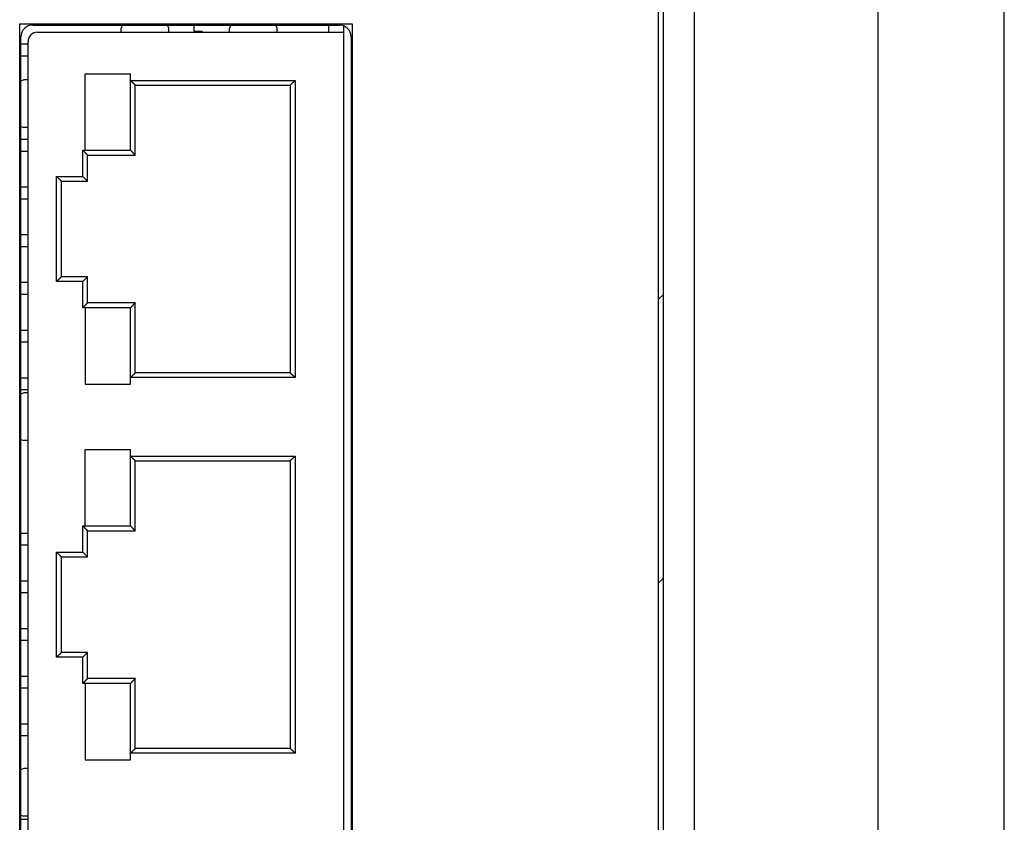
# Model space of a CAD drawing. Header units: millimetres. Extents: x 0 to 2731, y -3524 to -2222.
# Tile 30 of 221: x 117 to 158, y -2475 to -2442. Entities that reach past the tile are written whole.
import ezdxf

# ---------------------------------------------------------------- set-up
doc = ezdxf.new("R2010")
doc.units = ezdxf.units.MM
doc.header["$LTSCALE"] = 46.255
doc.layers.add('00_COMPONENTS', color=7, linetype='CONTINUOUS')

msp = doc.modelspace()

# ---------------------------------------------------------------- linework, layer by layer
at = {"layer": '00_COMPONENTS', "color": 7}
for p, q in [((145.182, -2605.548), (145.182, -2402.548)), ((152.882, -2413.048), (152.882, -2595.048)), ((143.882, -2592.548), (143.882, -2415.548)), ((143.682, -2592.348), (143.682, -2415.748)), ((158.182, -2569.599), (158.182, -2438.497)), ((117.432, -2441.998), (130.282, -2441.998)), ((121.183, -2441.998), (121.132, -2442.128)), ((123.132, -2442.128), (123.082, -2441.998)), ((124.182, -2441.998), (124.182, -2442.248)), ((125.733, -2441.998), (125.682, -2442.128)), ((127.682, -2442.128), (127.632, -2441.998)), ((129.832, -2441.998), (129.832, -2442.298)), ((130.482, -2506.307), (130.482, -2442.04)), ((117.632, -2442.298), (130.482, -2442.298)), ((121.132, -2442.298), (121.132, -2442.128)), ((123.132, -2442.298), (123.132, -2442.128)), ((124.182, -2442.248), (124.532, -2442.248)), ((124.532, -2442.298), (124.532, -2442.248)), ((125.682, -2442.298), (125.682, -2442.128)), ((127.682, -2442.298), (127.682, -2442.128)), ((116.932, -2505.848), (116.932, -2442.498)), ((117.232, -2442.798), (116.932, -2442.798)), ((117.232, -2502.048), (117.232, -2442.698)), ((130.782, -2442.498), (130.782, -2505.848)), ((117.232, -2443.298), (116.932, -2443.298)), ((119.632, -2447.248), (119.632, -2444.048)), ((119.632, -2444.048), (121.532, -2444.048)), ((121.532, -2447.248), (121.532, -2444.048)), ((117.062, -2444.298), (116.932, -2444.349)), ((117.232, -2444.298), (117.062, -2444.298)), ((121.732, -2444.518), (121.532, -2444.318)), ((121.732, -2447.448), (121.732, -2444.518)), ((121.732, -2444.518), (128.232, -2444.518)), ((128.232, -2444.518), (128.432, -2444.318)), ((128.232, -2444.518), (128.232, -2456.578)), ((116.932, -2446.247), (117.062, -2446.298)), ((117.232, -2446.298), (117.062, -2446.298)), ((117.232, -2446.798), (116.932, -2446.798)), ((117.232, -2447.298), (116.932, -2447.298)), ((119.732, -2447.448), (119.532, -2447.248)), ((119.554, -2447.27), (119.532, -2447.248)), ((119.632, -2447.248), (121.532, -2447.248)), ((121.732, -2447.448), (121.532, -2447.248)), ((119.732, -2448.548), (119.732, -2447.448)), ((119.732, -2447.448), (121.732, -2447.448)), ((118.632, -2448.548), (118.432, -2448.348)), ((118.632, -2452.548), (118.632, -2448.548)), ((118.632, -2448.548), (119.732, -2448.548)), ((119.732, -2448.548), (119.532, -2448.348)), ((117.232, -2448.798), (116.932, -2448.798)), ((117.232, -2449.298), (116.932, -2449.298)), ((117.232, -2450.798), (116.932, -2450.798)), ((117.232, -2451.298), (116.932, -2451.298)), ((117.232, -2452.798), (116.932, -2452.798)), ((118.632, -2452.548), (118.432, -2452.748)), ((119.732, -2452.548), (118.632, -2452.548)), ((119.732, -2452.548), (119.532, -2452.748)), ((119.732, -2453.648), (119.732, -2452.548)), ((117.232, -2453.298), (116.932, -2453.298)), ((119.732, -2453.648), (119.532, -2453.848)), ((119.555, -2453.827), (119.532, -2453.848)), ((119.632, -2453.848), (119.632, -2457.048)), ((121.532, -2453.848), (119.632, -2453.848)), ((121.732, -2453.648), (119.732, -2453.648)), ((121.732, -2453.648), (121.532, -2453.848)), ((121.532, -2457.048), (121.532, -2453.848)), ((121.732, -2456.578), (121.732, -2453.648)), ((117.232, -2454.798), (116.932, -2454.798)), ((117.232, -2455.298), (116.932, -2455.298)), ((117.232, -2456.798), (116.932, -2456.798)), ((121.732, -2456.578), (121.532, -2456.778)), ((128.232, -2456.578), (121.732, -2456.578)), ((128.232, -2456.578), (128.432, -2456.778)), ((117.232, -2457.298), (116.932, -2457.298)), ((119.632, -2457.048), (121.532, -2457.048)), ((117.062, -2457.423), (116.932, -2457.474)), ((117.232, -2457.423), (117.062, -2457.423)), ((116.932, -2459.372), (117.062, -2459.423)), ((117.232, -2459.423), (117.062, -2459.423)), ((119.632, -2462.998), (119.632, -2459.798)), ((119.632, -2459.798), (121.532, -2459.798)), ((121.532, -2462.998), (121.532, -2459.798)), ((121.732, -2460.268), (121.532, -2460.068)), ((128.232, -2460.268), (128.432, -2460.068)), ((121.732, -2463.198), (121.732, -2460.268)), ((121.732, -2460.268), (128.232, -2460.268)), ((128.232, -2460.268), (128.232, -2472.328)), ((119.732, -2463.198), (119.532, -2462.998)), ((119.554, -2463.02), (119.532, -2462.998)), ((119.632, -2462.998), (121.532, -2462.998)), ((121.732, -2463.198), (121.532, -2462.998)), ((116.932, -2463.298), (117.232, -2463.298)), ((119.732, -2464.298), (119.732, -2463.198)), ((119.732, -2463.198), (121.732, -2463.198)), ((117.232, -2463.798), (116.932, -2463.798)), ((118.632, -2464.298), (118.432, -2464.098)), ((118.632, -2468.298), (118.632, -2464.298)), ((118.632, -2464.298), (119.732, -2464.298)), ((119.732, -2464.298), (119.532, -2464.098)), ((116.932, -2465.298), (117.232, -2465.298)), ((117.232, -2465.798), (116.932, -2465.798)), ((116.932, -2467.298), (117.232, -2467.298)), ((117.232, -2467.798), (116.932, -2467.798)), ((118.632, -2468.298), (118.432, -2468.498)), ((119.732, -2468.298), (118.632, -2468.298)), ((119.732, -2468.298), (119.532, -2468.498)), ((119.732, -2469.398), (119.732, -2468.298)), ((116.932, -2469.298), (117.232, -2469.298)), ((119.732, -2469.398), (119.532, -2469.598)), ((119.555, -2469.577), (119.532, -2469.598)), ((119.632, -2469.598), (119.632, -2472.798)), ((121.532, -2469.598), (119.632, -2469.598)), ((121.732, -2469.398), (119.732, -2469.398)), ((121.732, -2469.398), (121.532, -2469.598)), ((121.532, -2472.798), (121.532, -2469.598)), ((121.732, -2472.328), (121.732, -2469.398)), ((117.232, -2469.798), (116.932, -2469.798)), ((116.932, -2471.298), (117.232, -2471.298)), ((117.232, -2471.798), (116.932, -2471.798)), ((121.732, -2472.328), (121.532, -2472.528)), ((128.232, -2472.328), (121.732, -2472.328)), ((128.232, -2472.328), (128.432, -2472.528)), ((119.632, -2472.798), (121.532, -2472.798)), ((117.062, -2473.173), (116.932, -2473.224)), ((117.232, -2473.173), (117.062, -2473.173)), ((116.932, -2475.122), (117.062, -2475.173)), ((116.932, -2475.298), (117.232, -2475.298)), ((117.232, -2475.173), (117.062, -2475.173))]:
    msp.add_line(p, q, dxfattribs=at)
at = {"layer": '00_COMPONENTS', "color": 4}
for p, q in [((116.882, -2506.398), (116.882, -2441.948)), ((116.882, -2441.948), (130.832, -2441.948)), ((130.832, -2441.948), (130.832, -2506.398)), ((121.532, -2444.318), (128.432, -2444.318)), ((128.432, -2444.318), (128.432, -2456.778)), ((119.532, -2448.348), (119.532, -2447.248)), ((119.532, -2447.248), (119.632, -2447.248)), ((118.432, -2452.748), (118.432, -2448.348)), ((118.432, -2448.348), (119.532, -2448.348)), ((119.532, -2452.748), (118.432, -2452.748)), ((119.532, -2453.848), (119.532, -2452.748)), ((143.682, -2453.494), (143.882, -2453.294)), ((119.632, -2453.848), (119.532, -2453.848)), ((128.432, -2456.778), (121.532, -2456.778)), ((121.532, -2460.068), (128.432, -2460.068)), ((128.432, -2460.068), (128.432, -2472.528)), ((119.532, -2464.098), (119.532, -2462.998)), ((119.532, -2462.998), (119.632, -2462.998)), ((118.432, -2468.498), (118.432, -2464.098)), ((118.432, -2464.098), (119.532, -2464.098)), ((143.682, -2465.387), (143.882, -2465.187)), ((119.532, -2468.498), (118.432, -2468.498)), ((119.532, -2469.598), (119.532, -2468.498)), ((119.632, -2469.598), (119.532, -2469.598)), ((128.432, -2472.528), (121.532, -2472.528))]:
    msp.add_line(p, q, dxfattribs=at)
at = {"layer": '00_COMPONENTS', "color": 7}
for points in [[(121.598, -2444.384), (121.576, -2444.362), (121.554, -2444.34), (121.532, -2444.318)], [(121.66, -2444.446), (121.64, -2444.426), (121.619, -2444.405)], [(121.732, -2444.518), (121.73, -2444.514), (121.722, -2444.507), (121.71, -2444.496), (121.696, -2444.482), (121.679, -2444.465)], [(128.232, -2444.518), (128.237, -2444.516), (128.244, -2444.508), (128.255, -2444.496), (128.269, -2444.482), (128.286, -2444.465)], [(128.305, -2444.446), (128.324, -2444.426), (128.345, -2444.405)], [(128.367, -2444.384), (128.388, -2444.362), (128.41, -2444.34), (128.432, -2444.318)], [(119.598, -2447.314), (119.576, -2447.292), (119.554, -2447.27)], [(119.66, -2447.376), (119.64, -2447.356), (119.619, -2447.335)], [(119.732, -2447.448), (119.73, -2447.444), (119.722, -2447.437), (119.71, -2447.426), (119.696, -2447.412), (119.679, -2447.395)], [(121.598, -2447.314), (121.576, -2447.292), (121.555, -2447.27), (121.532, -2447.248)], [(121.66, -2447.376), (121.64, -2447.356), (121.619, -2447.335)], [(121.732, -2447.448), (121.728, -2447.446), (121.721, -2447.438), (121.71, -2447.426), (121.696, -2447.412), (121.679, -2447.395)], [(118.498, -2448.414), (118.476, -2448.392), (118.454, -2448.37), (118.432, -2448.348)], [(118.56, -2448.476), (118.54, -2448.456), (118.519, -2448.435)], [(118.632, -2448.548), (118.63, -2448.544), (118.622, -2448.537), (118.61, -2448.526), (118.596, -2448.512), (118.579, -2448.495)], [(119.598, -2448.414), (119.576, -2448.392), (119.555, -2448.37), (119.532, -2448.348)], [(119.66, -2448.476), (119.64, -2448.456), (119.619, -2448.435)], [(119.732, -2448.548), (119.728, -2448.546), (119.721, -2448.538), (119.71, -2448.526), (119.696, -2448.512), (119.679, -2448.495)], [(118.498, -2452.683), (118.476, -2452.705), (118.455, -2452.727), (118.432, -2452.748)], [(118.56, -2452.62), (118.54, -2452.64), (118.519, -2452.661)], [(118.632, -2452.548), (118.628, -2452.551), (118.621, -2452.559), (118.61, -2452.571), (118.596, -2452.585), (118.579, -2452.602)], [(119.598, -2452.683), (119.576, -2452.704), (119.554, -2452.726), (119.532, -2452.748)], [(119.66, -2452.62), (119.64, -2452.64), (119.619, -2452.661)], [(119.732, -2452.548), (119.73, -2452.553), (119.722, -2452.56), (119.71, -2452.571), (119.696, -2452.585), (119.679, -2452.602)], [(119.598, -2453.783), (119.576, -2453.805), (119.555, -2453.827)], [(119.66, -2453.72), (119.64, -2453.74), (119.619, -2453.761)], [(119.732, -2453.648), (119.728, -2453.651), (119.721, -2453.659), (119.71, -2453.671), (119.696, -2453.685), (119.679, -2453.702)], [(121.598, -2453.783), (121.576, -2453.804), (121.554, -2453.826), (121.532, -2453.848)], [(121.66, -2453.72), (121.64, -2453.74), (121.619, -2453.761)], [(121.732, -2453.648), (121.73, -2453.653), (121.722, -2453.66), (121.71, -2453.671), (121.696, -2453.685), (121.679, -2453.702)], [(121.598, -2456.713), (121.576, -2456.735), (121.555, -2456.757), (121.532, -2456.778)], [(121.66, -2456.65), (121.64, -2456.67), (121.619, -2456.691)], [(121.732, -2456.578), (121.728, -2456.581), (121.721, -2456.589), (121.71, -2456.601), (121.696, -2456.615), (121.679, -2456.632)], [(128.232, -2456.578), (128.235, -2456.583), (128.243, -2456.59), (128.255, -2456.601), (128.269, -2456.615), (128.286, -2456.632)], [(128.305, -2456.65), (128.325, -2456.67), (128.345, -2456.691)], [(128.367, -2456.713), (128.389, -2456.734), (128.411, -2456.756), (128.432, -2456.778)], [(121.598, -2460.134), (121.576, -2460.112), (121.554, -2460.09), (121.532, -2460.068)], [(121.66, -2460.196), (121.64, -2460.176), (121.619, -2460.155)], [(121.732, -2460.268), (121.73, -2460.264), (121.722, -2460.257), (121.71, -2460.246), (121.696, -2460.232), (121.679, -2460.215)], [(128.232, -2460.268), (128.237, -2460.266), (128.244, -2460.258), (128.255, -2460.246), (128.269, -2460.232), (128.286, -2460.215)], [(128.305, -2460.196), (128.324, -2460.176), (128.345, -2460.155)], [(128.367, -2460.134), (128.388, -2460.112), (128.41, -2460.09), (128.432, -2460.068)], [(119.598, -2463.064), (119.576, -2463.042), (119.554, -2463.02)], [(119.66, -2463.126), (119.64, -2463.106), (119.619, -2463.085)], [(121.598, -2463.064), (121.576, -2463.042), (121.555, -2463.02), (121.532, -2462.998)], [(121.66, -2463.126), (121.64, -2463.106), (121.619, -2463.085)], [(119.732, -2463.198), (119.73, -2463.194), (119.722, -2463.187), (119.71, -2463.176), (119.696, -2463.162), (119.679, -2463.145)], [(121.732, -2463.198), (121.728, -2463.196), (121.721, -2463.188), (121.71, -2463.176), (121.696, -2463.162), (121.679, -2463.145)], [(118.498, -2464.164), (118.476, -2464.142), (118.454, -2464.12), (118.432, -2464.098)], [(118.56, -2464.226), (118.54, -2464.206), (118.519, -2464.185)], [(118.632, -2464.298), (118.63, -2464.294), (118.622, -2464.287), (118.61, -2464.276), (118.596, -2464.262), (118.579, -2464.245)], [(119.598, -2464.164), (119.576, -2464.142), (119.555, -2464.12), (119.532, -2464.098)], [(119.66, -2464.226), (119.64, -2464.206), (119.619, -2464.185)], [(119.732, -2464.298), (119.728, -2464.296), (119.721, -2464.288), (119.71, -2464.276), (119.696, -2464.262), (119.679, -2464.245)], [(118.498, -2468.433), (118.476, -2468.455), (118.455, -2468.477), (118.432, -2468.498)], [(118.56, -2468.37), (118.54, -2468.39), (118.519, -2468.411)], [(118.632, -2468.298), (118.628, -2468.301), (118.621, -2468.309), (118.61, -2468.321), (118.596, -2468.335), (118.579, -2468.352)], [(119.598, -2468.433), (119.576, -2468.454), (119.554, -2468.476), (119.532, -2468.498)], [(119.66, -2468.37), (119.64, -2468.39), (119.619, -2468.411)], [(119.732, -2468.298), (119.73, -2468.303), (119.722, -2468.31), (119.71, -2468.321), (119.696, -2468.335), (119.679, -2468.352)], [(119.598, -2469.533), (119.576, -2469.555), (119.555, -2469.577)], [(119.66, -2469.47), (119.64, -2469.49), (119.619, -2469.511)], [(119.732, -2469.398), (119.728, -2469.401), (119.721, -2469.409), (119.71, -2469.421), (119.696, -2469.435), (119.679, -2469.452)], [(121.598, -2469.533), (121.576, -2469.554), (121.554, -2469.576), (121.532, -2469.598)], [(121.66, -2469.47), (121.64, -2469.49), (121.619, -2469.511)], [(121.732, -2469.398), (121.73, -2469.403), (121.722, -2469.41), (121.71, -2469.421), (121.696, -2469.435), (121.679, -2469.452)], [(121.598, -2472.463), (121.576, -2472.485), (121.555, -2472.507), (121.532, -2472.528)], [(121.66, -2472.4), (121.64, -2472.42), (121.619, -2472.441)], [(121.732, -2472.328), (121.728, -2472.331), (121.721, -2472.339), (121.71, -2472.351), (121.696, -2472.365), (121.679, -2472.382)], [(128.232, -2472.328), (128.235, -2472.333), (128.243, -2472.34), (128.255, -2472.351), (128.269, -2472.365), (128.286, -2472.382)], [(128.305, -2472.4), (128.325, -2472.42), (128.345, -2472.441)], [(128.367, -2472.463), (128.389, -2472.484), (128.411, -2472.506), (128.432, -2472.528)]]:
    msp.add_lwpolyline(points, dxfattribs=at)
for centre, radius, start, end in [((117.432, -2442.498), 0.5, 90, 180), ((130.282, -2442.498), 0.5, 0, 90), ((117.632, -2442.698), 0.4, 90, 180)]:
    msp.add_arc(centre, radius, start, end, dxfattribs=at)

doc.saveas('drawing.dxf')
